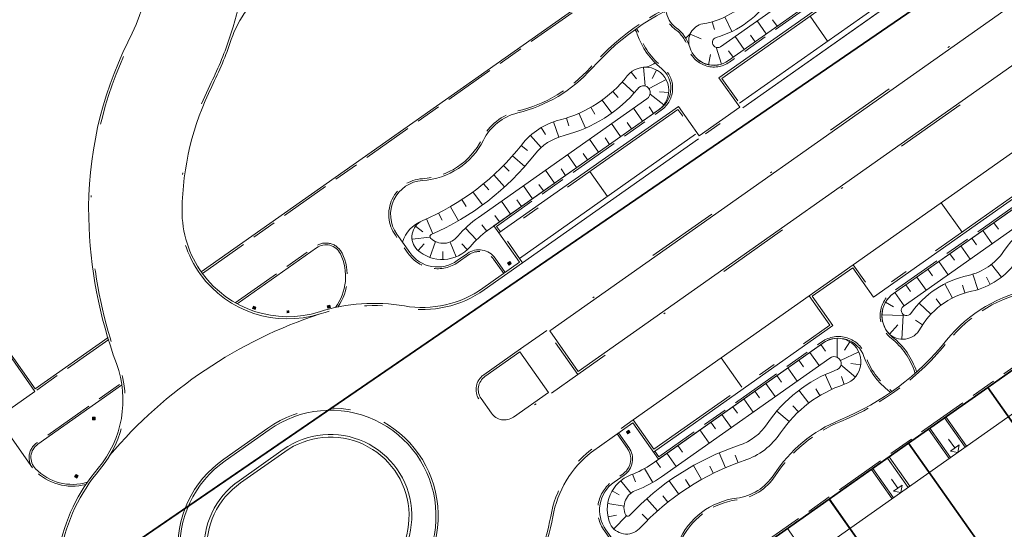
# Model space of a CAD drawing. Header units: metres. Extents: x 150385 to 171486, y 478588 to 485023.
# Tile 157 of 256: x 151172 to 151227, y 484057 to 484085. Entities that reach past the tile are written whole.
import ezdxf
from ezdxf.lldxf.tags import DXFTag

# ---------------------------------------------------------------- set-up
doc = ezdxf.new("R2010")
doc.units = ezdxf.units.M
for name, pattern in [('KAD', [12, 5, -1, 2, -1, 2, -1]), ('VH-GELEIDEBAND', [6, 2, -2, 0, -2]), ('VH-OPSLUITBAND_100X200', [16, 8, -2, 4, -2]), ('VH-OPSLUITBAND_120X250', [26, 16, -4, 2, -4]), ('VH-OPSLUITBAND_60X200', [12, 6, -2, 2, -2])]:
    doc.linetypes.add(name, pattern=pattern)
for name, color, linetype, lineweight, true_color in [('B-WE-KG-GRENS_PERCEEL-GV', 150, 'KG-PERCEEL', 30, 0x007fff), ('N-WE-GW-GRONDWERKLIJN-G', 7, 'Continuous', 30, 0x4d4d4d), ('N2-GV-GW-TALUDARCERING-G', 7, 'Continuous', 15, 0x738c74), ('N2-WE-GW-GRONDWERKLIJN-G', 7, 'Continuous', 30, 0x4d4d4d)]:
    doc.layers.add(name, color=color, linetype=linetype, lineweight=lineweight, true_color=true_color)
for name, color, linetype, lineweight in [('N-PV-OG-BEBOUWING_ENTREE-S', 7, 'Continuous', 18), ('N-PV-OG-KADASTRAAL_BEBOUWING-G', 7, 'Continuous', 35), ('N-WE-IE-MEUBILAIR_WEGMEUBILAIR_PAAL_OBJECT-S', 7, 'Continuous', 25), ('N-WE-VH-KANTOPSLUITING_ACHTERKANTBAND-G', 7, 'Continuous', 5), ('N-WE-VH-KANTOPSLUITING_GELEIDEBAND-ANTRACIET_40_120X250-G', 7, 'VH-GELEIDEBAND', 35), ('N-WE-VH-KANTOPSLUITING_OPSLUITBAND-ANTRACIET_100X200-G', 7, 'VH-OPSLUITBAND_100X200', 35), ('N-WE-VH-KANTOPSLUITING_OPSLUITBAND-ANTRACIET_120X250-G', 7, 'VH-OPSLUITBAND_120X250', 35), ('N-WE-VH-MATERIAALGRENS-G', 7, 'Continuous', 9), ('N-XX-KG-GRENS_PERCEEL-G', 252, 'KAD', 15), ('N2-WE-IE-MEUBILAIR_WEGMEUBILAIR_PAAL_OBJECT-S', 7, 'Continuous', 25), ('N2-WE-VH-KANTOPSLUITING_ACHTERKANTBAND-G', 7, 'Continuous', 5), ('N2-WE-VH-KANTOPSLUITING_GELEIDEBAND-ANTRACIET_40_120X250-G', 7, 'VH-GELEIDEBAND', 35), ('N2-WE-VH-KANTOPSLUITING_OPSLUITBAND-ANTRACIET_100X200-G', 7, 'VH-OPSLUITBAND_100X200', 35), ('N2-WE-VH-KANTOPSLUITING_OPSLUITBAND-ANTRACIET_120X250-G', 7, 'VH-OPSLUITBAND_120X250', 35), ('N2-WE-VH-KANTOPSLUITING_OPSLUITBAND_60X200-G', 7, 'VH-OPSLUITBAND_60X200', 35), ('N2-WE-VH-MATERIAALGRENS-G', 7, 'Continuous', 9), ('X-XX-AL-CONSTRUCTIELIJN-G', 7, 'Continuous', 18)]:
    doc.layers.add(name, color=color, linetype=linetype, lineweight=lineweight)
doc.styles.get("Standard").update_dxf_attribs({"font": 'NLCS-ISO.ttf'})
tags = doc.linetypes.add('KG-PERCEEL', pattern='A,5.5,-2,["P",Standard,S=1.8,R=0,X=-0.5,Y=-0.9],-2,5.5,-2,[5,NLCS.shx,S=0.75,R=0,X=0,Y=0],-2', length=19).pattern_tags.tags
tags[6] = DXFTag(74, 10)

msp = doc.modelspace()

# ---------------------------------------------------------------- hatches: boundary and pattern name
at = {"layer": 'N-WE-IE-MEUBILAIR_WEGMEUBILAIR_PAAL_OBJECT-S', "lineweight": 5}
h = msp.add_hatch(color=7, dxfattribs=at)
h.dxf.hatch_style = 1
h.paths.add_polyline_path([(151206.255, 484062.264), (151206.172, 484062.383), (151206.295, 484062.469), (151206.378, 484062.349)])
at = {"layer": 'N2-WE-IE-MEUBILAIR_WEGMEUBILAIR_PAAL_OBJECT-S', "lineweight": 5}
h = msp.add_hatch(color=7, dxfattribs=at)
h.dxf.hatch_style = 1
h.paths.add_polyline_path([(151199.549, 484071.78), (151199.633, 484071.662), (151199.755, 484071.749), (151199.671, 484071.867)])
h = msp.add_hatch(color=7, dxfattribs=at)
h.dxf.hatch_style = 1
h.paths.add_polyline_path([(151185.387, 484069.377), (151185.335, 484069.241), (151185.475, 484069.187), (151185.527, 484069.323)])
h = msp.add_hatch(color=7, dxfattribs=at)
h.dxf.hatch_style = 1
h.paths.add_polyline_path([(151187.226, 484069.127), (151187.245, 484068.983), (151187.394, 484069.003), (151187.375, 484069.147)])
h = msp.add_hatch(color=7, dxfattribs=at)
h.dxf.hatch_style = 1
h.paths.add_polyline_path([(151189.502, 484069.406), (151189.537, 484069.265), (151189.682, 484069.3), (151189.648, 484069.441)])
h = msp.add_hatch(color=7, dxfattribs=at)
h.dxf.hatch_style = 1
h.paths.add_polyline_path([(151176.419, 484063.191), (151176.564, 484063.195), (151176.568, 484063.045), (151176.423, 484063.042)])
h = msp.add_hatch(color=7, dxfattribs=at)
h.dxf.hatch_style = 1
h.paths.add_polyline_path([(151175.504, 484060.002), (151175.624, 484059.921), (151175.54, 484059.797), (151175.42, 484059.878)])

# ---------------------------------------------------------------- linework, layer by layer
at = {"layer": 'B-WE-KG-GRENS_PERCEEL-GV', "flags": 128}
for points in [[(150938.913, 484070.038), (150992.325, 483993.865), (151023.58, 483949.937), (151120.273, 484016.141), (151144.402, 484032.662), (151216.966, 484082.346), (151313.658, 484148.55), (151394.477, 484203.885), (151306.335, 484328.962)], [(150938.913, 484070.038), (150992.325, 483993.865), (151023.58, 483949.937), (151120.273, 484016.141), (151216.966, 484082.346), (151313.658, 484148.55), (151394.477, 484203.885), (151306.335, 484328.962)], [(150938.913, 484070.038), (150992.325, 483993.865), (151023.58, 483949.937), (151120.273, 484016.141), (151144.402, 484032.662), (151216.966, 484082.346), (151313.658, 484148.55), (151394.477, 484203.885), (151306.335, 484328.962)], [(150938.913, 484070.038), (150992.325, 483993.865), (151023.58, 483949.937), (151120.273, 484016.141), (151144.402, 484032.662), (151216.966, 484082.346), (151313.658, 484148.55), (151394.477, 484203.885), (151306.335, 484328.962)], [(150938.913, 484070.038), (150992.325, 483993.865), (151023.58, 483949.937), (151120.273, 484016.141), (151216.966, 484082.346), (151313.658, 484148.55), (151394.477, 484203.885), (151306.335, 484328.962)], [(151023.58, 483949.937), (151031.081, 483939.394), (151070.93, 483883.39), (151117.106, 483820.038), (151176.209, 483863.284), (151187.951, 483871.876), (151235.828, 483802.847), (151484.738, 483978.189), (151467.811, 484002.217), (151466.421, 484004.119), (151464.967, 484005.971), (151463.449, 484007.772), (151461.871, 484009.52), (151460.232, 484011.212), (151458.537, 484012.847), (151456.786, 484014.422), (151454.982, 484015.936), (151453.126, 484017.387), (151451.222, 484018.773), (151449.271, 484020.092), (151447.276, 484021.343), (151445.239, 484022.525), (151443.162, 484023.636), (151472.167, 484107.165), (151472.536, 484108.289), (151472.867, 484109.425), (151473.159, 484110.571), (151473.413, 484111.727), (151473.627, 484112.89), (151473.802, 484114.06), (151473.937, 484115.236), (151474.032, 484116.415), (151474.088, 484117.597), (151474.103, 484118.78), (151474.079, 484119.963), (151474.014, 484121.144), (151473.91, 484122.323), (151473.766, 484123.497), (151473.582, 484124.666), (151473.359, 484125.828), (151473.096, 484126.981), (151472.795, 484128.125), (151472.456, 484129.259), (151472.078, 484130.38), (151476.375, 484131.477), (151508.707, 484224.586), (151505.566, 484229.043), (151433.516, 484180.38), (151428.274, 484188.181), (151422.821, 484196.282), (151417.361, 484204.379), (151411.896, 484212.471), (151410.351, 484214.754), (151394.477, 484203.885), (151313.658, 484148.55), (151216.966, 484082.346), (151144.402, 484032.662), (151120.273, 484016.141)], [(151023.58, 483949.937), (151070.93, 483883.39), (151117.106, 483820.038), (151187.951, 483871.876), (151235.828, 483802.847), (151484.738, 483978.189), (151467.811, 484002.217), (151466.421, 484004.119), (151464.967, 484005.971), (151463.449, 484007.772), (151461.871, 484009.52), (151460.232, 484011.212), (151458.537, 484012.847), (151456.786, 484014.422), (151454.982, 484015.936), (151453.126, 484017.387), (151451.222, 484018.773), (151449.271, 484020.092), (151447.276, 484021.343), (151445.239, 484022.525), (151443.162, 484023.636), (151472.167, 484107.165), (151472.536, 484108.289), (151472.867, 484109.425), (151473.159, 484110.571), (151473.413, 484111.727), (151473.627, 484112.89), (151473.802, 484114.06), (151473.937, 484115.236), (151474.032, 484116.415), (151474.088, 484117.597), (151474.103, 484118.78), (151474.079, 484119.963), (151474.014, 484121.144), (151473.91, 484122.323), (151473.766, 484123.497), (151473.582, 484124.666), (151473.359, 484125.828), (151473.096, 484126.981), (151472.795, 484128.125), (151472.456, 484129.259), (151472.078, 484130.38), (151476.375, 484131.477), (151508.707, 484224.586), (151505.566, 484229.043), (151433.516, 484180.38), (151428.274, 484188.181), (151422.821, 484196.282), (151417.361, 484204.379), (151411.896, 484212.471), (151410.351, 484214.754), (151394.477, 484203.885), (151313.658, 484148.55), (151216.966, 484082.346), (151120.273, 484016.141)], [(151023.58, 483949.937), (151031.081, 483939.394), (151070.93, 483883.39), (151117.106, 483820.038), (151176.209, 483863.284), (151187.951, 483871.876), (151235.828, 483802.847), (151484.738, 483978.189), (151467.811, 484002.217), (151466.421, 484004.119), (151464.967, 484005.971), (151463.449, 484007.772), (151461.871, 484009.52), (151460.232, 484011.212), (151458.537, 484012.847), (151456.786, 484014.422), (151454.982, 484015.936), (151453.126, 484017.387), (151451.222, 484018.773), (151449.271, 484020.092), (151447.276, 484021.343), (151445.239, 484022.525), (151443.162, 484023.636), (151472.167, 484107.165), (151472.536, 484108.289), (151472.867, 484109.425), (151473.159, 484110.571), (151473.413, 484111.727), (151473.627, 484112.89), (151473.802, 484114.06), (151473.937, 484115.236), (151474.032, 484116.415), (151474.088, 484117.597), (151474.103, 484118.78), (151474.079, 484119.963), (151474.014, 484121.144), (151473.91, 484122.323), (151473.766, 484123.497), (151473.582, 484124.666), (151473.359, 484125.828), (151473.096, 484126.981), (151472.795, 484128.125), (151472.456, 484129.259), (151472.078, 484130.38), (151476.375, 484131.477), (151508.707, 484224.586), (151505.566, 484229.043), (151433.516, 484180.38), (151428.274, 484188.181), (151422.821, 484196.282), (151417.361, 484204.379), (151411.896, 484212.471), (151410.351, 484214.754), (151394.477, 484203.885), (151313.658, 484148.55), (151216.966, 484082.346), (151144.402, 484032.662), (151120.273, 484016.141)], [(151023.58, 483949.937), (151031.081, 483939.394), (151070.93, 483883.39), (151117.106, 483820.038), (151176.209, 483863.284), (151187.951, 483871.876), (151235.828, 483802.847), (151484.738, 483978.189), (151467.811, 484002.217), (151466.421, 484004.119), (151464.967, 484005.971), (151463.449, 484007.772), (151461.871, 484009.52), (151460.232, 484011.212), (151458.537, 484012.847), (151456.786, 484014.422), (151454.982, 484015.936), (151453.126, 484017.387), (151451.222, 484018.773), (151449.271, 484020.092), (151447.276, 484021.343), (151445.239, 484022.525), (151443.162, 484023.636), (151472.167, 484107.165), (151472.536, 484108.289), (151472.867, 484109.425), (151473.159, 484110.571), (151473.413, 484111.727), (151473.627, 484112.89), (151473.802, 484114.06), (151473.937, 484115.236), (151474.032, 484116.415), (151474.088, 484117.597), (151474.103, 484118.78), (151474.079, 484119.963), (151474.014, 484121.144), (151473.91, 484122.323), (151473.766, 484123.497), (151473.582, 484124.666), (151473.359, 484125.828), (151473.096, 484126.981), (151472.795, 484128.125), (151472.456, 484129.259), (151472.078, 484130.38), (151476.375, 484131.477), (151508.707, 484224.586), (151505.566, 484229.043), (151433.516, 484180.38), (151428.274, 484188.181), (151422.821, 484196.282), (151417.361, 484204.379), (151411.896, 484212.471), (151410.351, 484214.754), (151394.477, 484203.885), (151313.658, 484148.55), (151216.966, 484082.346), (151144.402, 484032.662), (151120.273, 484016.141)], [(151023.58, 483949.937), (151070.93, 483883.39), (151117.106, 483820.038), (151187.951, 483871.876), (151235.828, 483802.847), (151484.738, 483978.189), (151467.811, 484002.217), (151466.421, 484004.119), (151464.967, 484005.971), (151463.449, 484007.772), (151461.871, 484009.52), (151460.232, 484011.212), (151458.537, 484012.847), (151456.786, 484014.422), (151454.982, 484015.936), (151453.126, 484017.387), (151451.222, 484018.773), (151449.271, 484020.092), (151447.276, 484021.343), (151445.239, 484022.525), (151443.162, 484023.636), (151472.167, 484107.165), (151472.536, 484108.289), (151472.867, 484109.425), (151473.159, 484110.571), (151473.413, 484111.727), (151473.627, 484112.89), (151473.802, 484114.06), (151473.937, 484115.236), (151474.032, 484116.415), (151474.088, 484117.597), (151474.103, 484118.78), (151474.079, 484119.963), (151474.014, 484121.144), (151473.91, 484122.323), (151473.766, 484123.497), (151473.582, 484124.666), (151473.359, 484125.828), (151473.096, 484126.981), (151472.795, 484128.125), (151472.456, 484129.259), (151472.078, 484130.38), (151476.375, 484131.477), (151508.707, 484224.586), (151505.566, 484229.043), (151433.516, 484180.38), (151428.274, 484188.181), (151422.821, 484196.282), (151417.361, 484204.379), (151411.896, 484212.471), (151410.351, 484214.754), (151394.477, 484203.885), (151313.658, 484148.55), (151216.966, 484082.346), (151120.273, 484016.141)], [(151205.793, 484050.4), (151213.055, 484055.527), (151217.472, 484058.631), (151221.886, 484061.745), (151226.302, 484064.853), (151230.716, 484067.961), (151237.988, 484073.098), (151236.552, 484075.143), (151243.822, 484080.271), (151248.243, 484083.375), (151252.653, 484086.493), (151257.068, 484089.6), (151261.482, 484092.712), (151268.757, 484097.835), (151283.328, 484077.161), (151276.057, 484072.028), (151271.639, 484068.924), (151267.226, 484065.809), (151262.814, 484062.699), (151263.965, 484061.065), (151276.312, 484069.757), (151281.238, 484062.232), (151284.18, 484057.723), (151287.138, 484053.206), (151290.088, 484048.685), (151293.043, 484044.167), (151296.008, 484039.644), (151298.965, 484035.12), (151303.802, 484027.715), (151282.01, 484012.368), (151276.415, 484020.311), (151273.265, 484024.78), (151270.191, 484029.14), (151267.037, 484033.613), (151263.959, 484037.977), (151260.81, 484042.448), (151257.737, 484046.808), (151256.113, 484045.655), (151259.114, 484041.396), (151262.275, 484036.912), (151265.341, 484032.558), (151268.501, 484028.077), (151271.563, 484023.724), (151274.718, 484019.241), (151280.379, 484011.207), (151258.731, 483995.949), (151253.355, 484002.962), (151250.07, 484007.256), (151246.793, 484011.54), (151243.506, 484015.831), (151240.218, 484020.117), (151236.937, 484024.404), (151233.655, 484028.694), (151228.179, 484035.844), (151240.581, 484044.582), (151239.438, 484046.223), (151235.025, 484043.119), (151230.608, 484040.001), (151226.194, 484036.892), (151218.921, 484031.769)], [(151205.793, 484050.4), (151213.055, 484055.527), (151217.472, 484058.631), (151221.886, 484061.745), (151226.302, 484064.853), (151230.716, 484067.961), (151237.988, 484073.098), (151236.552, 484075.143), (151243.822, 484080.271), (151248.243, 484083.375), (151252.653, 484086.493), (151257.068, 484089.6), (151261.482, 484092.712), (151268.757, 484097.835), (151283.328, 484077.161), (151276.057, 484072.028), (151271.639, 484068.924), (151267.226, 484065.809), (151262.814, 484062.699), (151263.965, 484061.065), (151276.312, 484069.757), (151281.238, 484062.232), (151284.18, 484057.723), (151287.138, 484053.206), (151290.088, 484048.685), (151293.043, 484044.167), (151296.008, 484039.644), (151298.965, 484035.12), (151303.802, 484027.715), (151282.01, 484012.368), (151276.415, 484020.311), (151273.265, 484024.78), (151270.191, 484029.14), (151267.037, 484033.613), (151263.959, 484037.977), (151260.81, 484042.448), (151257.737, 484046.808), (151256.113, 484045.655), (151259.114, 484041.396), (151262.275, 484036.912), (151265.341, 484032.558), (151268.501, 484028.077), (151271.563, 484023.724), (151274.718, 484019.241), (151280.379, 484011.207), (151258.731, 483995.949), (151253.355, 484002.962), (151250.07, 484007.256), (151246.793, 484011.54), (151243.506, 484015.831), (151240.218, 484020.117), (151236.937, 484024.404), (151233.655, 484028.694), (151228.179, 484035.844), (151240.581, 484044.582), (151239.438, 484046.223), (151235.025, 484043.119), (151230.608, 484040.001), (151226.194, 484036.892), (151218.921, 484031.769)], [(151205.793, 484050.4), (151213.055, 484055.527), (151217.472, 484058.631), (151221.886, 484061.745), (151226.302, 484064.853), (151230.716, 484067.961), (151237.988, 484073.098), (151236.552, 484075.143), (151243.822, 484080.271), (151248.243, 484083.375), (151252.653, 484086.493), (151257.068, 484089.6), (151261.482, 484092.712), (151268.757, 484097.835), (151283.328, 484077.161), (151276.057, 484072.028), (151271.639, 484068.924), (151267.226, 484065.809), (151262.814, 484062.699), (151263.965, 484061.065), (151276.312, 484069.757), (151281.238, 484062.232), (151284.18, 484057.723), (151287.138, 484053.206), (151290.088, 484048.685), (151293.043, 484044.167), (151296.008, 484039.644), (151298.965, 484035.12), (151303.802, 484027.715), (151282.01, 484012.368), (151276.415, 484020.311), (151273.265, 484024.78), (151270.191, 484029.14), (151267.037, 484033.613), (151263.959, 484037.977), (151260.81, 484042.448), (151257.737, 484046.808), (151256.113, 484045.655), (151259.114, 484041.396), (151262.275, 484036.912), (151265.341, 484032.558), (151268.501, 484028.077), (151271.563, 484023.724), (151274.718, 484019.241), (151280.379, 484011.207), (151258.731, 483995.949), (151253.355, 484002.962), (151250.07, 484007.256), (151246.793, 484011.54), (151243.506, 484015.831), (151240.218, 484020.117), (151236.937, 484024.404), (151233.655, 484028.694), (151228.179, 484035.844), (151240.581, 484044.582), (151239.438, 484046.223), (151235.025, 484043.119), (151230.608, 484040.001), (151226.194, 484036.892), (151218.921, 484031.769)], [(151205.793, 484050.4), (151213.055, 484055.527), (151217.472, 484058.631), (151221.886, 484061.745), (151226.302, 484064.853), (151230.716, 484067.961), (151237.988, 484073.098), (151236.552, 484075.143), (151243.822, 484080.271), (151248.243, 484083.375), (151252.653, 484086.493), (151257.068, 484089.6), (151261.482, 484092.712), (151268.757, 484097.835), (151283.328, 484077.161), (151276.057, 484072.028), (151271.639, 484068.924), (151267.226, 484065.809), (151262.814, 484062.699), (151263.965, 484061.065), (151276.312, 484069.757), (151281.238, 484062.232), (151284.18, 484057.723), (151287.138, 484053.206), (151290.088, 484048.685), (151293.043, 484044.167), (151296.008, 484039.644), (151298.965, 484035.12), (151303.802, 484027.715), (151282.01, 484012.368), (151276.415, 484020.311), (151273.265, 484024.78), (151270.191, 484029.14), (151267.037, 484033.613), (151263.959, 484037.977), (151260.81, 484042.448), (151257.737, 484046.808), (151256.113, 484045.655), (151259.114, 484041.396), (151262.275, 484036.912), (151265.341, 484032.558), (151268.501, 484028.077), (151271.563, 484023.724), (151274.718, 484019.241), (151280.379, 484011.207), (151258.731, 483995.949), (151253.355, 484002.962), (151250.07, 484007.256), (151246.793, 484011.54), (151243.506, 484015.831), (151240.218, 484020.117), (151236.937, 484024.404), (151233.655, 484028.694), (151228.179, 484035.844), (151240.581, 484044.582), (151239.438, 484046.223), (151235.025, 484043.119), (151230.608, 484040.001), (151226.194, 484036.892), (151218.921, 484031.769)], [(151205.793, 484050.4), (151213.055, 484055.527), (151217.472, 484058.631), (151221.886, 484061.745), (151226.302, 484064.853), (151230.716, 484067.961), (151237.988, 484073.098), (151236.552, 484075.143), (151243.822, 484080.271), (151248.243, 484083.375), (151252.653, 484086.493), (151257.068, 484089.6), (151261.482, 484092.712), (151268.757, 484097.835), (151283.328, 484077.161), (151276.057, 484072.028), (151271.639, 484068.924), (151267.226, 484065.809), (151262.814, 484062.699), (151263.965, 484061.065), (151276.312, 484069.757), (151281.238, 484062.232), (151284.18, 484057.723), (151287.138, 484053.206), (151290.088, 484048.685), (151293.043, 484044.167), (151296.008, 484039.644), (151298.965, 484035.12), (151303.802, 484027.715), (151282.01, 484012.368), (151276.415, 484020.311), (151273.265, 484024.78), (151270.191, 484029.14), (151267.037, 484033.613), (151263.959, 484037.977), (151260.81, 484042.448), (151257.737, 484046.808), (151256.113, 484045.655), (151259.114, 484041.396), (151262.275, 484036.912), (151265.341, 484032.558), (151268.501, 484028.077), (151271.563, 484023.724), (151274.718, 484019.241), (151280.379, 484011.207), (151258.731, 483995.949), (151253.355, 484002.962), (151250.07, 484007.256), (151246.793, 484011.54), (151243.506, 484015.831), (151240.218, 484020.117), (151236.937, 484024.404), (151233.655, 484028.694), (151228.179, 484035.844), (151240.581, 484044.582), (151239.438, 484046.223), (151235.025, 484043.119), (151230.608, 484040.001), (151226.194, 484036.892), (151218.921, 484031.769)], [(151230.716, 484067.961), (151226.302, 484064.853), (151239.438, 484046.223), (151240.581, 484044.582), (151244.999, 484047.703)], [(151230.716, 484067.961), (151226.302, 484064.853), (151239.438, 484046.223), (151240.581, 484044.582), (151244.999, 484047.703)], [(151230.716, 484067.961), (151226.302, 484064.853), (151239.438, 484046.223), (151240.581, 484044.582), (151244.999, 484047.703)], [(151230.716, 484067.961), (151226.302, 484064.853), (151239.438, 484046.223), (151240.581, 484044.582), (151244.999, 484047.703)], [(151230.716, 484067.961), (151226.302, 484064.853), (151239.438, 484046.223), (151240.581, 484044.582), (151244.999, 484047.703)], [(151226.302, 484064.853), (151221.886, 484061.745), (151235.025, 484043.119), (151239.438, 484046.223)], [(151226.302, 484064.853), (151221.886, 484061.745), (151235.025, 484043.119), (151239.438, 484046.223)], [(151226.302, 484064.853), (151221.886, 484061.745), (151235.025, 484043.119), (151239.438, 484046.223)], [(151226.302, 484064.853), (151221.886, 484061.745), (151235.025, 484043.119), (151239.438, 484046.223)], [(151226.302, 484064.853), (151221.886, 484061.745), (151235.025, 484043.119), (151239.438, 484046.223)], [(151221.886, 484061.745), (151217.472, 484058.631), (151230.608, 484040.001), (151235.025, 484043.119)], [(151221.886, 484061.745), (151217.472, 484058.631), (151230.608, 484040.001), (151235.025, 484043.119)], [(151221.886, 484061.745), (151217.472, 484058.631), (151230.608, 484040.001), (151235.025, 484043.119)], [(151221.886, 484061.745), (151217.472, 484058.631), (151230.608, 484040.001), (151235.025, 484043.119)], [(151221.886, 484061.745), (151217.472, 484058.631), (151230.608, 484040.001), (151235.025, 484043.119)], [(151217.472, 484058.631), (151213.055, 484055.527), (151226.194, 484036.892), (151230.608, 484040.001)], [(151217.472, 484058.631), (151213.055, 484055.527), (151226.194, 484036.892), (151230.608, 484040.001)], [(151217.472, 484058.631), (151213.055, 484055.527), (151226.194, 484036.892), (151230.608, 484040.001)], [(151217.472, 484058.631), (151213.055, 484055.527), (151226.194, 484036.892), (151230.608, 484040.001)], [(151217.472, 484058.631), (151213.055, 484055.527), (151226.194, 484036.892), (151230.608, 484040.001)]]:
    msp.add_lwpolyline(points, close=True, dxfattribs=at)
at = {"layer": 'N-PV-OG-BEBOUWING_ENTREE-S', "color": 7, "lineweight": 5}
for p, q in [((151224.459, 484061.479), (151224.114, 484061.97)), ((151224.632, 484061.234), (151224.214, 484061.306)), ((151224.704, 484061.652), (151224.632, 484061.234)), ((151221.288, 484059.244), (151220.942, 484059.735)), ((151221.46, 484058.999), (151221.042, 484059.071)), ((151221.533, 484059.417), (151221.46, 484058.999))]:
    msp.add_line(p, q, dxfattribs=at)
at = {"layer": 'N-PV-OG-BEBOUWING_ENTREE-S', "color": 7, "lineweight": 5, "flags": 128}
for points in [[(151224.214, 484061.306), (151224.704, 484061.652)], [(151221.042, 484059.071), (151221.533, 484059.417)]]:
    msp.add_lwpolyline(points, dxfattribs=at)
at = {"layer": 'N-PV-OG-KADASTRAAL_BEBOUWING-G', "color": 7, "lineweight": 5}
msp.add_lwpolyline([(151215.278, 484042.617), (151242.139, 484061.546), (151236.476, 484069.581), (151209.616, 484050.652)], close=True, dxfattribs=at)
at = {"layer": 'N-WE-GW-GRONDWERKLIJN-G', "color": 7, "lineweight": 5}
for p, q in [((151226.641, 484074.026), (151226.901, 484073.659)), ((151226.028, 484073.594), (151226.547, 484072.859)), ((151225.415, 484073.162), (151225.674, 484072.795)), ((151224.189, 484072.298), (151224.448, 484071.931)), ((151224.802, 484072.73), (151225.321, 484071.995)), ((151223.576, 484071.866), (151224.094, 484071.131)), ((151227.064, 484070.998), (151226.509, 484071.706)), ((151222.963, 484071.434), (151223.222, 484071.066)), ((151225.743, 484070.304), (151225.476, 484071.164)), ((151221.737, 484070.57), (151221.996, 484070.202)), ((151222.35, 484071.002), (151222.868, 484070.267)), ((151224.326, 484069.827), (151223.914, 484070.627)), ((151226.435, 484070.591), (151226.226, 484070.989)), ((151221.124, 484070.138), (151221.642, 484069.403)), ((151225.018, 484070.112), (151224.883, 484070.541)), ((151220.607, 484069.605), (151221.046, 484069.35)), ((151223.134, 484068.929), (151222.478, 484069.545)), ((151223.691, 484069.429), (151223.42, 484069.788)), ((151220.405, 484068.89), (151221.578, 484068.861)), ((151221.514, 484067.539), (151221.578, 484068.861)), ((151222.669, 484068.341), (151222.271, 484068.604)), ((151220.833, 484067.818), (151221.295, 484068.334)), ((151217.904, 484067.591), (151217.917, 484066.529)), ((151218.616, 484067.391), (151218.321, 484066.919)), ((151216.392, 484066.804), (151216.911, 484066.068)), ((151217.005, 484067.236), (151217.264, 484066.869)), ((151219.108, 484066.838), (151218.089, 484066.357)), ((151215.779, 484066.372), (151216.038, 484066.004)), ((151217.492, 484066.478), (151217.492, 484066.478)), ((151219.222, 484066.107), (151218.673, 484066.179)), ((151215.166, 484065.94), (151215.684, 484065.204)), ((151218.924, 484065.431), (151218.122, 484066.108)), ((151214.553, 484065.508), (151214.812, 484065.14)), ((151217.61, 484064.746), (151217.233, 484065.564)), ((151218.306, 484065.023), (151218.158, 484065.464)), ((151213.327, 484064.644), (151213.586, 484064.276)), ((151213.94, 484065.076), (151214.458, 484064.34)), ((151216.325, 484063.977), (151215.782, 484064.695)), ((151216.947, 484064.396), (151216.715, 484064.782)), ((151212.714, 484064.212), (151213.232, 484063.476)), ((151212.101, 484063.78), (151212.36, 484063.412)), ((151215.236, 484062.95), (151214.551, 484063.535)), ((151215.753, 484063.493), (151215.444, 484063.82)), ((151210.875, 484062.916), (151211.134, 484062.548)), ((151211.488, 484063.348), (151212.006, 484062.612)), ((151210.261, 484062.484), (151210.78, 484061.748)), ((151209.035, 484061.62), (151209.295, 484061.252)), ((151207.809, 484060.756), (151208.068, 484060.388)), ((151208.422, 484061.188), (151208.941, 484060.452)), ((151211.688, 484060.381), (151211.336, 484061.209)), ((151212.386, 484060.656), (151212.233, 484061.079)), ((151207.184, 484060.342), (151207.634, 484059.563)), ((151210.343, 484059.72), (151209.903, 484060.505)), ((151211.007, 484060.069), (151210.808, 484060.472)), ((151205.857, 484059.653), (151206.416, 484058.965)), ((151206.511, 484060.013), (151206.679, 484059.596)), ((151209.076, 484058.918), (151208.554, 484059.651)), ((151209.698, 484059.336), (151209.458, 484059.716)), ((151205.373, 484059.085), (151205.76, 484058.863)), ((151207.903, 484057.984), (151207.305, 484058.657)), ((151208.477, 484058.467), (151208.197, 484058.819)), ((151205.125, 484058.382), (151206.034, 484058.239)), ((151205.145, 484057.637), (151205.617, 484057.737)), ((151205.469, 484056.973), (151206.174, 484057.692)), ((151207.356, 484057.471), (151207.039, 484057.791))]:
    msp.add_line(p, q, dxfattribs=at)
at = {"layer": 'N-WE-GW-GRONDWERKLIJN-G', "color": 7, "lineweight": 5, "flags": 128}
for points in [[(151220.685, 484067.98, 0.510386), (151222.467, 484068.005, -0.21847), (151225.399, 484070.213, 0.191377), (151227.929, 484071.921, -0.201266), (151231.636, 484074.321, 1.259441), (151230.664, 484076.861), (151221.041, 484070.079, 0.416439), (151220.685, 484067.98)], [(151217.101, 484067.304), (151207.595, 484060.605, -0.062164), (151206.416, 484059.976, 0.425645), (151205.265, 484057.259, 0.516879), (151206.882, 484056.978, -0.127546), (151212.73, 484060.775, 0.164672), (151214.757, 484062.321, -0.165467), (151218.319, 484065.027, 1.201767), (151217.101, 484067.304)], [(151212.445, 484061.629, 0.124786), (151206.327, 484057.704, -0.473474), (151206.127, 484057.741, -0.452468), (151206.738, 484059.136, 0.062164), (151208.113, 484059.869), (151217.492, 484066.478, -1.295606), (151217.818, 484065.805, 0.157972), (151214.011, 484062.824, -0.164672), (151212.443, 484061.628)]]:
    msp.add_lwpolyline(points, format="xyb", dxfattribs=at)
msp.add_lwpolyline([(151231.168, 484076.116), (151221.59, 484069.366, 1.133835), (151222.007, 484068.967, -0.187546), (151225.206, 484071.092, 0.191377), (151227.185, 484072.428, -0.202829), (151231.513, 484075.213, 1.259441)], format="xyb", close=True, dxfattribs=at)
at = {"layer": 'N-WE-IE-MEUBILAIR_WEGMEUBILAIR_PAAL_OBJECT-S', "color": 7, "lineweight": 5}
msp.add_lwpolyline([(151206.255, 484062.264), (151206.172, 484062.383), (151206.295, 484062.469), (151206.378, 484062.349)], close=True, dxfattribs=at)
at = {"layer": 'N-WE-VH-KANTOPSLUITING_ACHTERKANTBAND-G', "color": 7, "lineweight": 5, "flags": 128}
msp.add_lwpolyline([(151227.507, 484086.049), (151258.647, 484107.994), (151260.237, 484105.738), (151229.097, 484083.793), (151203.487, 484065.746), (151201.897, 484068.002)], close=True, dxfattribs=at)
for points in [[(151207.669, 484061.244), (151217.675, 484068.294), (151216.523, 484069.929), (151218.779, 484071.519), (151219.931, 484069.884), (151229.936, 484076.935), (151228.784, 484078.57), (151238.315, 484085.286), (151239.467, 484083.651), (151249.473, 484090.702), (151248.32, 484092.337), (151250.577, 484093.927), (151251.729, 484092.292), (151261.734, 484099.343), (151260.582, 484100.977), (151266.056, 484104.836)], [(151235.271, 484071.178), (151208.325, 484052.189), (151205.709, 484050.346)], [(151225.123, 484061.58), (151223.97, 484063.215)], [(151204.229, 484061.256), (151206.522, 484062.872)], [(151224.142, 484060.888), (151222.99, 484062.523)], [(151221.951, 484059.345), (151220.799, 484060.979)], [(151220.97, 484058.653), (151219.818, 484060.288)], [(151216.294, 484055.358), (151215.142, 484056.993)]]:
    msp.add_lwpolyline(points, dxfattribs=at)
for points in [[(151205.734, 484062.317), (151206.308, 484061.502, -0.415005), (151206.041, 484059.967), (151205.481, 484059.575, 0.415911), (151205.022, 484056.92), (151205.759, 484055.88, 0.586337), (151209.057, 484056.232, -0.266071), (151212.309, 484058.688, 0.220086), (151214.372, 484059.981, -0.15182), (151218.074, 484063.049, 0.126122), (151224.003, 484067.476, -0.18001), (151228.859, 484070.362, 0.143381), (151232.554, 484072.823, 0.091188), (151232.893, 484073.421, 0.243801), (151232.139, 484078.634, 0.315603), (151230.087, 484079.373, 0.315603)], [(151222.334, 484065.72, 0.14845), (151220.975, 484067.676, -0.501372), (151221.041, 484070.079), (151230.212, 484076.543), (151229.936, 484076.935)], [(151206.522, 484062.872), (151207.946, 484060.851), (151217.117, 484067.314, -0.499504), (151219.4, 484066.577, 0.146277), (151220.768, 484064.668, -0.040236), (151220.875, 484064.571, -0.040236)], [(151204.234, 484061.26, 0.185018), (151202.068, 484057.652, -0.124916), (151200.023, 484053.113, 0.333703), (151199.828, 484046.053, 0.413442), (151200.357, 484045.963), (151202.849, 484047.719)]]:
    msp.add_lwpolyline(points, format="xyb", dxfattribs=at)
for points in [[(151200.23, 484066.827), (151198.284, 484065.456, 0.414214), (151198.072, 484064.23), (151198.648, 484063.413, 0.414214), (151199.874, 484063.2), (151201.82, 484064.571)], [(151183.813, 484060.763, 1.00641), (151190.587, 484051.15), (151193.035, 484052.876, 1.00641), (151186.261, 484062.488)], [(151184.673, 484059.534, 1.007431), (151189.719, 484052.374), (151192.175, 484054.105, 1.007431), (151187.129, 484061.265)]]:
    msp.add_lwpolyline(points, format="xyb", close=True, dxfattribs=at)
at = {"layer": 'N-WE-VH-KANTOPSLUITING_GELEIDEBAND-ANTRACIET_40_120X250-G', "color": 7, "lineweight": 5, "ltscale": 2, "flags": 128}
msp.add_lwpolyline([(151227.536, 484086.217), (151258.676, 484108.161), (151260.404, 484105.709), (151229.264, 484083.764), (151203.458, 484065.579), (151201.73, 484068.031)], close=True, dxfattribs=at)
msp.add_lwpolyline([(151200.259, 484066.994), (151198.215, 484065.554, 0.414214), (151197.974, 484064.161), (151198.55, 484063.343, 0.414214), (151199.943, 484063.102), (151201.987, 484064.542), (151200.259, 484066.994)], format="xyb", dxfattribs=at)
at = {"layer": 'N-WE-VH-KANTOPSLUITING_OPSLUITBAND-ANTRACIET_100X200-G', "color": 7, "lineweight": 5, "ltscale": 0.35, "flags": 128}
for points in [[(151199.728, 484046.254), (151237.883, 484073.141), (151236.443, 484075.185), (151268.788, 484097.979), (151283.477, 484077.134)], [(151225.041, 484061.522), (151223.889, 484063.157)], [(151224.223, 484060.946), (151223.071, 484062.581)], [(151221.869, 484059.287), (151220.717, 484060.922)], [(151221.052, 484058.711), (151219.9, 484060.346)]]:
    msp.add_lwpolyline(points, dxfattribs=at)
for points in [[(151205.652, 484062.259), (151206.227, 484061.444, -0.415005), (151205.983, 484060.049), (151205.424, 484059.657, 0.415911), (151204.94, 484056.862), (151205.678, 484055.822, 0.586337), (151209.149, 484056.193, -0.266071), (151212.321, 484058.589, 0.220086), (151214.456, 484059.927, -0.15182), (151218.112, 484062.956, 0.126122), (151224.081, 484067.413, -0.180207), (151228.883, 484070.265, 0.143579), (151232.631, 484072.759, 0.091188), (151232.988, 484073.388, 0.243783), (151232.221, 484078.692, 0.315546), (151230.061, 484079.47)], [(151222.253, 484065.648, -0.007138), (151222.244, 484065.675, 0.149421), (151220.913, 484067.598, -0.501372), (151220.983, 484070.161), (151230.073, 484076.567), (151229.854, 484076.877)], [(151207.751, 484061.301), (151207.97, 484060.99), (151217.06, 484067.396, -0.499504), (151219.494, 484066.609, 0.146277), (151220.83, 484064.747, -0.043851), (151220.958, 484064.628, -0.043851)]]:
    msp.add_lwpolyline(points, format="xyb", dxfattribs=at)
at = {"layer": 'N-WE-VH-KANTOPSLUITING_OPSLUITBAND-ANTRACIET_120X250-G', "color": 7, "lineweight": 5, "ltscale": 0.5, "flags": 128}
msp.add_lwpolyline([(151274.294, 484103.01), (151274.083, 484103.31, 0.398812), (151265.987, 484104.934), (151260.415, 484101.006), (151261.567, 484099.372), (151251.758, 484092.459), (151250.605, 484094.094), (151248.153, 484092.366), (151249.305, 484090.731), (151239.496, 484083.818), (151238.344, 484085.454), (151228.617, 484078.599), (151229.769, 484076.964), (151219.96, 484070.051), (151218.808, 484071.686), (151216.355, 484069.958), (151217.507, 484068.323), (151207.698, 484061.411), (151206.551, 484063.039), (151204.16, 484061.354, 0.185018), (151201.95, 484057.673, -0.124916), (151199.929, 484053.188, 0.333704), (151199.73, 484045.984, 0.413441), (151200.426, 484045.864), (151202.919, 484047.621)], format="xyb", dxfattribs=at)
msp.add_lwpolyline([(151183.744, 484060.862, 1.006345), (151190.657, 484051.053), (151193.104, 484052.777, 1.006345), (151186.191, 484062.586)], format="xyb", close=True, dxfattribs=at)
at = {"layer": 'N-WE-VH-MATERIAALGRENS-G', "color": 7, "lineweight": 5, "flags": 128}
for points in [[(151228.616, 484078.599), (151218.807, 484071.687)], [(151223.712, 484075.142), (151224.864, 484073.508)], [(151216.355, 484069.959), (151206.551, 484063.039)], [(151201.73, 484068.031), (151200.259, 484066.994)], [(151201.73, 484068.031), (151200.259, 484066.994)], [(151211.451, 484066.502), (151212.603, 484064.867)], [(151201.987, 484064.542), (151203.458, 484065.579)], [(151201.987, 484064.542), (151203.458, 484065.579)]]:
    msp.add_lwpolyline(points, dxfattribs=at)
at = {"layer": 'N-XX-KG-GRENS_PERCEEL-G', "color": 7, "lineweight": 5, "flags": 128}
for points in [[(151240.594, 484044.59), (151240.594, 484044.59), (151239.442, 484046.225), (151218.925, 484031.766), (151205.791, 484050.403), (151237.997, 484073.099)], [(151226.308, 484064.862), (151239.442, 484046.225)], [(151221.894, 484061.751), (151235.028, 484043.114)], [(151217.48, 484058.641), (151230.614, 484040.003)]]:
    msp.add_lwpolyline(points, dxfattribs=at)
at = {"layer": 'N2-GV-GW-TALUDARCERING-G', "color": 7, "lineweight": 5}
for p, q in [((151211.649, 484085.486), (151212.038, 484084.674)), ((151210.948, 484085.221), (151211.071, 484084.788)), ((151213.956, 484084.537), (151213.445, 484085.261)), ((151214.569, 484084.969), (151214.314, 484085.331)), ((151209.711, 484084.519), (151210.34, 484084.26)), ((151212.729, 484083.673), (151212.219, 484084.397)), ((151213.343, 484084.105), (151213.087, 484084.467)), ((151211.474, 484082.86), (151211.162, 484083.794)), ((151210.735, 484082.821), (151210.86, 484083.387)), ((151212.116, 484083.241), (151211.861, 484083.603)), ((151207.127, 484082.683), (151207.21, 484081.643)), ((151206.437, 484082.417), (151206.734, 484082.032)), ((151207.851, 484082.529), (151207.594, 484082.056)), ((151205.934, 484081.863), (151206.606, 484081.264)), ((151208.373, 484082.005), (151207.427, 484081.494)), ((151205.406, 484081.331), (151205.707, 484080.997)), ((151208.258, 484080.592), (151207.49, 484081.186)), ((151208.526, 484081.282), (151208.006, 484081.324)), ((151204.193, 484080.453), (151204.416, 484080.063)), ((151204.823, 484080.86), (151205.351, 484080.13)), ((151207.683, 484080.117), (151207.428, 484080.479)), ((151203.523, 484080.118), (151203.882, 484079.292)), ((151207.07, 484079.685), (151206.56, 484080.408)), ((151202.101, 484079.643), (151202.407, 484078.797)), ((151202.82, 484079.856), (151202.954, 484079.426)), ((151205.844, 484078.821), (151205.334, 484079.544)), ((151206.457, 484079.253), (151206.202, 484079.615)), ((151200.819, 484078.882), (151201.416, 484078.208)), ((151201.424, 484079.323), (151201.654, 484078.936)), ((151200.307, 484078.335), (151200.661, 484078.056)), ((151204.617, 484077.957), (151204.107, 484078.68)), ((151205.231, 484078.389), (151204.976, 484078.751)), ((151199.827, 484077.759), (151200.502, 484077.164)), ((151203.391, 484077.093), (151202.881, 484077.816)), ((151204.004, 484077.525), (151203.749, 484077.886)), ((151199.316, 484077.21), (151199.638, 484076.895)), ((151198.777, 484076.689), (151199.384, 484076.025)), ((151202.165, 484076.228), (151201.655, 484076.952)), ((151202.778, 484076.661), (151202.523, 484077.022)), ((151198.21, 484076.198), (151198.495, 484075.85)), ((151200.939, 484075.364), (151200.429, 484076.088)), ((151201.552, 484075.796), (151201.297, 484076.158)), ((151197.617, 484075.739), (151198.149, 484075.013)), ((151197.001, 484075.312), (151197.247, 484074.935)), ((151199.713, 484074.5), (151199.203, 484075.224)), ((151200.326, 484074.932), (151200.071, 484075.294)), ((151195.703, 484074.561), (151195.907, 484074.16)), ((151196.362, 484074.919), (151196.813, 484074.14)), ((151199.1, 484074.068), (151198.845, 484074.43)), ((151195.026, 484074.239), (151195.39, 484073.416)), ((151198.387, 484073.563), (151198.117, 484073.915)), ((151194.414, 484073.826), (151194.819, 484073.527)), ((151197.821, 484073.073), (151197.193, 484073.72)), ((151194.224, 484073.119), (151195.224, 484073.23)), ((151194.566, 484072.471), (151194.894, 484072.853)), ((151195.21, 484072.095), (151195.527, 484072.978)), ((151196.676, 484072.127), (151196.341, 484072.948)), ((151197.304, 484072.53), (151196.998, 484072.856)), ((151195.946, 484071.975), (151195.936, 484072.426))]:
    msp.add_line(p, q, dxfattribs=at)
at = {"layer": 'N2-WE-GW-GRONDWERKLIJN-G', "color": 7, "lineweight": 5, "flags": 128}
msp.add_lwpolyline([(151209.702, 484083.796, -0.461893), (151210.416, 484085.106, 0.21847), (151213.482, 484087.123, -0.191377), (151215.941, 484088.932, 0.201266), (151219.449, 484091.615, -1.364408), (151221.054, 484089.539), (151211.85, 484083.053, -0.521372), (151209.702, 484083.796)], format="xyb", dxfattribs=at)
for points in [[(151220.884, 484090.503), (151211.403, 484083.822, -1.133835), (151211.168, 484084.348, 0.187546), (151214.245, 484086.646, -0.191377), (151216.169, 484088.061, 0.202829), (151220.247, 484091.2, -1.002758)], [(151198.436, 484073.601, 0.051263), (151197.456, 484072.69, -0.425645), (151194.51, 484072.521, -0.516879), (151194.79, 484074.137, 0.127546), (151200.333, 484078.367, -0.164672), (151202.47, 484079.757, 0.165467), (151206.216, 484082.201, -1.170701), (151207.943, 484080.3)], [(151207.305, 484080.934, 1.295606), (151206.781, 484081.467, -0.157972), (151202.693, 484078.885, 0.164468), (151201.041, 484077.812), (151201.041, 484077.812, -0.124786), (151195.286, 484073.37, 0.473474), (151195.255, 484073.17, 0.452468), (151196.773, 484073.276, -0.062164), (151197.926, 484074.325)]]:
    msp.add_lwpolyline(points, format="xyb", close=True, dxfattribs=at)
at = {"layer": 'N2-WE-IE-MEUBILAIR_WEGMEUBILAIR_PAAL_OBJECT-S', "color": 7, "lineweight": 5}
for points in [[(151199.549, 484071.78), (151199.633, 484071.662), (151199.755, 484071.749), (151199.671, 484071.867)], [(151185.387, 484069.377), (151185.335, 484069.241), (151185.475, 484069.187), (151185.527, 484069.323)], [(151189.502, 484069.406), (151189.537, 484069.265), (151189.682, 484069.3), (151189.648, 484069.441)], [(151176.419, 484063.191), (151176.564, 484063.195), (151176.568, 484063.045), (151176.423, 484063.042)], [(151175.504, 484060.002), (151175.624, 484059.921), (151175.54, 484059.797), (151175.42, 484059.878)]]:
    msp.add_lwpolyline(points, close=True, dxfattribs=at)
at = {"layer": 'N2-WE-VH-KANTOPSLUITING_ACHTERKANTBAND-G', "color": 7, "lineweight": 5, "flags": 128}
for points in [[(151182.54, 484071.208, 0.322069), (151189.06, 484069.063, -0.118978), (151193.798, 484069.389, 0.198077), (151198.17, 484070.379), (151200.216, 484071.821), (151199.063, 484073.456), (151209.069, 484080.506), (151210.221, 484078.871), (151212.477, 484080.461), (151211.325, 484082.096), (151221.33, 484089.147), (151222.482, 484087.512), (151229.969, 484092.789), (151228.817, 484094.424), (151238.823, 484101.475), (151239.975, 484099.84), (151242.427, 484101.568), (151241.275, 484103.203), (151251.28, 484110.253), (151252.432, 484108.618), (151259.985, 484113.94, 0.417225), (151261.37, 484122.183, 0.417225)], [(151189.06, 484069.063, -0.118978), (151193.798, 484069.389, 0.198077), (151198.17, 484070.379), (151200.216, 484071.821), (151199.063, 484073.456), (151209.069, 484080.506), (151210.221, 484078.871), (151212.477, 484080.461), (151211.325, 484082.096), (151221.33, 484089.147), (151222.482, 484087.512), (151229.969, 484092.789), (151228.817, 484094.424), (151238.823, 484101.475), (151239.975, 484099.84), (151242.427, 484101.568), (151241.275, 484103.203), (151251.28, 484110.253), (151252.432, 484108.618), (151259.985, 484113.94, 0.417225), (151261.37, 484122.183, 0.417225)], [(151172.15, 484052.042, 0.19484), (151174.54, 484055.754, -0.129354), (151176.729, 484060.349, 0.269998), (151177.755, 484066.178, -0.082791), (151176.212, 484074.295, -0.121603), (151178.394, 484084.082, 0.275479), (151177.155, 484100.299)], [(151184.692, 484095.191, -0.133861), (151184.04, 484084.27, -0.064132)], [(151199.414, 484071.256), (151198.852, 484072.054, 0.415005), (151197.317, 484072.318), (151196.745, 484071.913, -0.414836), (151194.093, 484072.367), (151193.376, 484073.385, -0.586337), (151194.805, 484076.377, 0.266071), (151198.203, 484078.626, -0.220086), (151200.11, 484080.141, 0.15182), (151204.235, 484082.611, -0.126122), (151210.383, 484086.727, 0.165407), (151214.482, 484089.954, -0.111062), (151216.963, 484092.376, -0.396287), (151222.197, 484091.302), (151223.052, 484090.088, -0.31158), (151223.074, 484087.929)], [(151221.33, 484089.147), (151221.054, 484089.539), (151211.85, 484083.053, -0.512387), (151209.702, 484083.796, 0.163032), (151208.933, 484084.886, -0.207143), (151208.372, 484085.847, -0.086001)], [(151186.34, 484087.158, 0.159248), (151184.154, 484084.231, -0.033842), (151183.069, 484081.619, 0.112797), (151181.412, 484074.74, 0.161798), (151182.54, 484071.208, 0.161798)], [(151199.063, 484073.456), (151198.787, 484073.848), (151208.051, 484080.376, 0.500739), (151208.115, 484082.617, -0.145375), (151206.775, 484084.529, 0.077668), (151206.647, 484084.776, 0.077668)], [(151184.475, 484069.51), (151188.903, 484072.631, -0.4632), (151190.232, 484072.287, -0.278652), (151189.951, 484069.3)], [(151178.046, 484064.98), (151173.372, 484061.686, 0.46238), (151173.248, 484060.32, 0.277233), (151176.133, 484059.57, 0.237074)]]:
    msp.add_lwpolyline(points, format="xyb", dxfattribs=at)
for points in [[(151178.506, 484097.992), (151159.338, 484084.484), (151173.232, 484064.768), (151177.291, 484067.629)], [(151182.484, 484071.288), (151216.849, 484095.505)]]:
    msp.add_lwpolyline(points, dxfattribs=at)
at = {"layer": 'N2-WE-VH-KANTOPSLUITING_GELEIDEBAND-ANTRACIET_40_120X250-G', "color": 7, "lineweight": 5, "ltscale": 2, "flags": 128}
for points in [[(151258.339, 484145.462, 0.02193), (151257.63, 484146.569), (151235.053, 484178.606, -0.160882), (151232.72, 484186.289), (151232.751, 484187.584, 0.160882), (151232.204, 484189.385), (151213.162, 484216.406, 0.112197), (151210.528, 484218.78), (151208.209, 484220.077, -0.112197), (151205.575, 484222.451), (151205.379, 484222.729, 0.414232), (151204.682, 484222.85), (151203.455, 484221.985), (151196.543, 484231.795), (151197.769, 484232.659, 0.414214), (151197.89, 484233.356), (151197.497, 484233.913, 0.414214), (151186.349, 484235.844), (151185.436, 484235.201, 0.414214), (151185.316, 484234.504), (151186.18, 484233.278), (151161.657, 484215.997), (151160.793, 484217.223, 0.414214), (151160.096, 484217.344), (151153.237, 484212.51, 0.414214), (151153.117, 484211.814), (151153.981, 484210.587), (151129.458, 484193.306), (151128.594, 484194.532, 0.414214), (151127.897, 484194.653), (151126.943, 484193.981, 0.414214), (151125.012, 484182.833), (151125.405, 484182.275, 0.414214), (151126.102, 484182.154), (151127.329, 484183.019), (151134.241, 484173.21), (151133.014, 484172.345, 0.414214), (151132.894, 484171.649), (151138.961, 484163.039, 0.414214), (151139.658, 484162.918), (151144.154, 484166.086), (151162.253, 484140.403), (151157.757, 484137.235, 0.414214), (151157.636, 484136.538), (151161.634, 484130.865, 0.414214), (151162.331, 484130.744), (151166.827, 484133.913), (151184.926, 484108.229), (151180.43, 484105.061, 0.414214), (151180.309, 484104.364), (151181.336, 484102.907, -0.102185), (151184.692, 484095.191, 0.539031), (151186.246, 484094.579), (151192.695, 484099.122, 0.414387), (151192.816, 484099.819), (151190.23, 484103.489), (151202.982, 484112.476), (151205.574, 484108.797, 0.414107), (151206.27, 484108.677), (151206.581, 484108.896, -0.414214), (151207.278, 484108.775), (151210.158, 484104.688, -0.414214), (151210.038, 484103.991), (151209.727, 484103.772, 0.414214), (151209.606, 484103.075), (151212.198, 484099.397), (151199.447, 484090.411), (151196.85, 484094.096, 0.414067), (151196.153, 484094.216), (151186.271, 484087.256, 0.159248), (151184.04, 484084.27, -0.033842), (151182.962, 484081.672, 0.112797), (151181.292, 484074.742, 0.161798), (151182.443, 484071.137)], [(151177.417, 484067.557, -0.068595), (151176.332, 484074.298, -0.121603), (151178.502, 484084.029, 0.275479), (151177.253, 484100.368), (151128.97, 484168.884, 0.414232), (151128.273, 484169.004), (151127.047, 484168.14), (151120.135, 484177.949), (151121.361, 484178.813, 0.414214), (151121.481, 484179.51), (151121.088, 484180.068, 0.414214), (151109.941, 484181.999), (151028.441, 484124.565, 0.092993), (151026.384, 484122.45), (151021.251, 484114.717, 0.309307), (151021.259, 484114.153), (151022.438, 484112.48), (151021.931, 484112.122, 0.414214), (151021.81, 484111.426), (151024.403, 484107.747), (151003.395, 484092.943), (151000.803, 484096.621, 0.414214), (151000.106, 484096.742), (150999.599, 484096.385, -0.110272), (150996.38, 484095.045), (150983.053, 484092.695, 0.110272), (150979.834, 484091.356), (150978.367, 484090.323, 0.414214), (150978.247, 484089.626), (150979.111, 484088.4), (150959.493, 484074.575), (150958.629, 484075.801, 0.414214), (150957.932, 484075.922), (150956.858, 484075.165, 0.414215), (150955.409, 484066.804), (151014.39, 483983.11, 0.414212), (151015.087, 483982.989), (151019.647, 483986.203), (151032.954, 483967.321), (151031.747, 483966.47)]]:
    msp.add_lwpolyline(points, format="xyb", dxfattribs=at)
at = {"layer": 'N2-WE-VH-KANTOPSLUITING_OPSLUITBAND-ANTRACIET_100X200-G', "color": 7, "lineweight": 5, "ltscale": 0.35, "flags": 128}
for points in [[(151182.542, 484071.206), (151216.907, 484095.424)], [(151177.322, 484067.528), (151173.207, 484064.628)]]:
    msp.add_lwpolyline(points, dxfattribs=at)
for points in [[(151223.274, 484088.071, 0.280387), (151223.134, 484090.145), (151222.278, 484091.36, 0.396287), (151216.91, 484092.461, 0.111062), (151214.398, 484090.008, -0.165407), (151210.35, 484086.822, 0.126122), (151204.16, 484082.678, -0.15182), (151200.086, 484080.238, 0.220086), (151198.114, 484078.671, -0.266071), (151194.798, 484076.477, 0.586337), (151193.294, 484073.327), (151194.012, 484072.31, 0.414836), (151196.802, 484071.831), (151197.374, 484072.236, -0.415005), (151198.77, 484071.997), (151199.333, 484071.198)], [(151221.248, 484089.09), (151221.03, 484089.4), (151211.907, 484082.971, -0.512387), (151209.606, 484083.767, 0.163032), (151208.874, 484084.806, -0.200443), (151208.278, 484085.797, 0.200443)], [(151199.145, 484073.513), (151198.926, 484073.824), (151208.108, 484080.295, 0.500739), (151208.177, 484082.696, -0.145375), (151206.869, 484084.561, 0.077668), (151206.727, 484084.835, 0.077668)], [(151184.378, 484069.564), (151188.846, 484072.713, -0.4632), (151190.323, 484072.33, -0.268772), (151190.095, 484069.331)], [(151176.047, 484059.443, -0.266589), (151173.176, 484060.25, -0.46238), (151173.314, 484061.768), (151178.03, 484065.091)]]:
    msp.add_lwpolyline(points, format="xyb", dxfattribs=at)
at = {"layer": 'N2-WE-VH-KANTOPSLUITING_OPSLUITBAND-ANTRACIET_120X250-G', "color": 7, "lineweight": 5, "ltscale": 0.5, "flags": 128}
for points in [[(151182.443, 484071.137, 0.322069), (151189.096, 484068.949, -0.118978), (151193.778, 484069.27, 0.198077), (151198.239, 484070.281), (151200.383, 484071.792), (151199.231, 484073.427), (151209.04, 484080.339), (151210.192, 484078.704), (151212.644, 484080.432), (151211.492, 484082.067), (151221.301, 484088.98), (151222.453, 484087.345), (151230.137, 484092.76), (151228.985, 484094.395), (151238.794, 484101.307), (151239.946, 484099.673), (151242.594, 484101.539), (151241.442, 484103.174), (151251.251, 484110.086), (151252.403, 484108.451), (151260.055, 484113.842, 0.417225), (151261.467, 484122.253)], [(151103.145, 484010.622), (151103.152, 484010.612, 0.414214), (151111.513, 484009.164), (151116.434, 484012.632), (151115.281, 484014.268), (151125.09, 484021.18), (151126.243, 484019.545), (151128.695, 484021.273), (151127.543, 484022.908), (151137.352, 484029.821), (151138.504, 484028.185), (151148.232, 484035.04), (151147.079, 484036.675), (151156.888, 484043.588), (151158.041, 484041.952), (151160.493, 484043.68), (151159.341, 484045.316), (151169.15, 484052.228), (151170.302, 484050.593), (151172.219, 484051.944, 0.19484), (151174.658, 484055.732, -0.129354), (151176.82, 484060.272, 0.269998), (151177.868, 484066.22, -0.014116), (151177.417, 484067.557)]]:
    msp.add_lwpolyline(points, format="xyb", dxfattribs=at)
at = {"layer": 'N2-WE-VH-KANTOPSLUITING_OPSLUITBAND_60X200-G', "color": 7, "lineweight": 5, "flags": 128}
msp.add_lwpolyline([(151173.207, 484064.628), (151159.198, 484084.508), (151178.462, 484098.083)], dxfattribs=at)
at = {"layer": 'N2-WE-VH-MATERIAALGRENS-G', "color": 7, "lineweight": 5}
msp.add_line((151173.073, 484060.374), (151171.115, 484063.154), dxfattribs=at)
at = {"layer": 'N2-WE-VH-MATERIAALGRENS-G', "color": 7, "lineweight": 5, "flags": 128}
for points in [[(151222.085, 484087.451), (151212.472, 484080.677)], [(151212.644, 484080.432), (151222.453, 484087.345)], [(151222.257, 484087.206), (151212.644, 484080.432)], [(151217.376, 484084.133), (151216.397, 484085.523)], [(151210.019, 484078.949), (151200.21, 484072.036)], [(151210.192, 484078.704), (151200.383, 484071.791)], [(151204.135, 484076.883), (151205.115, 484075.493)], [(151171.163, 484063.188), (151173.207, 484064.628)]]:
    msp.add_lwpolyline(points, dxfattribs=at)
for points in [[(151209.757, 484084.616, -0.08468), (151209.462, 484084.321, 1178.102078)], [(151207.127, 484082.683, 0.163795), (151207.76, 484082.934, 0.163795)], [(151193.689, 484072.941, -0.217566), (151194.79, 484074.137)], [(151177.374, 484061.063, -0.138081), (151189.096, 484068.949)]]:
    msp.add_lwpolyline(points, format="xyb", dxfattribs=at)
at = {"layer": 'X-XX-AL-CONSTRUCTIELIJN-G', "color": 7, "lineweight": 5, "ltscale": 2, "flags": 128}
msp.add_lwpolyline([(151184.587, 484059.657, 1.007306), (151189.806, 484052.251), (151192.261, 484053.982, 1.007306), (151187.042, 484061.388)], format="xyb", close=True, dxfattribs=at)

doc.saveas('drawing.dxf')
